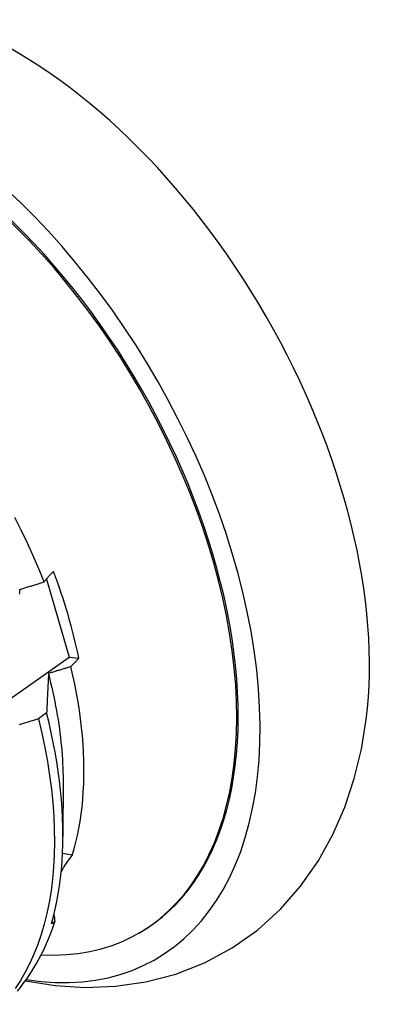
# Model space of a CAD drawing. Header units: inches. Extents: x 16 to 193, y 16 to 114.
# Tile 72 of 87: x 173.343 to 173.463, y 68.36 to 68.686. Entities that reach past the tile are written whole.
import ezdxf

# ---------------------------------------------------------------- set-up
doc = ezdxf.new("R2010")
doc.units = ezdxf.units.IN
doc.header["$MEASUREMENT"] = 0
doc.layers.add('Visible Edges(ANSI)', color=7, linetype='Continuous', lineweight=25)

msp = doc.modelspace()

# ---------------------------------------------------------------- linework, layer by layer
at = {"layer": 'Visible Edges(ANSI)'}
for p, q in [((173.35225, 68.50074), (173.35982, 68.47495)), ((173.35982, 68.47495), (173.36304, 68.47461)), ((173.35235, 68.45652), (173.34963, 68.45454)), ((173.35777, 68.43419), (173.35774, 68.41575)), ((173.3608, 68.40954), (173.35761, 68.41008)), ((173.35511, 68.38753), (173.35396, 68.38688)), ((173.38286, 68.3838), (173.38333, 68.38407))]:
    msp.add_line(p, q, dxfattribs=at)
at = {"layer": 'Visible Edges(ANSI)', "flags": 128}
for points in [[(173.35153, 68.49984), (173.34978, 68.50413), (173.34794, 68.50841), (173.346, 68.51267), (173.34396, 68.5169), (173.34183, 68.52112)], [(173.35153, 68.49984), (173.35164, 68.49998), (173.35176, 68.50013), (173.35187, 68.50027), (173.35199, 68.50041), (173.3521, 68.50056), (173.35222, 68.5007), (173.35234, 68.50084), (173.35246, 68.50099), (173.35259, 68.50113), (173.35271, 68.50127), (173.35284, 68.50142), (173.35297, 68.50156), (173.3531, 68.50171), (173.35323, 68.50185), (173.35336, 68.502), (173.35349, 68.50214), (173.35363, 68.50228), (173.35377, 68.50243), (173.35391, 68.50257), (173.35405, 68.50272), (173.35419, 68.50286), (173.35433, 68.50301), (173.35448, 68.50316), (173.35462, 68.5033)], [(173.34345, 68.49732), (173.34379, 68.49743), (173.34412, 68.49753), (173.34446, 68.49764), (173.3448, 68.49774), (173.34514, 68.49784), (173.34547, 68.49795), (173.34581, 68.49805), (173.34615, 68.49816), (173.34648, 68.49826), (173.34682, 68.49837), (173.34716, 68.49847), (173.34749, 68.49858), (173.34783, 68.49868), (173.34817, 68.49879), (173.3485, 68.49889), (173.34884, 68.499), (173.34918, 68.4991), (173.34951, 68.49921), (173.34985, 68.49931), (173.35019, 68.49942), (173.35052, 68.49952), (173.35086, 68.49963), (173.3512, 68.49974), (173.35153, 68.49984)], [(173.34343, 68.49574), (173.34344, 68.49627), (173.34344, 68.4968), (173.34345, 68.49732)], [(173.33844, 68.4599), (173.35982, 68.47495)], [(173.36304, 68.47461), (173.36292, 68.4745), (173.3628, 68.47438), (173.36268, 68.47426), (173.36256, 68.47415), (173.36244, 68.47403), (173.36232, 68.47391), (173.36221, 68.4738), (173.36209, 68.47368), (173.36198, 68.47356), (173.36187, 68.47345), (173.36176, 68.47333), (173.36165, 68.47321), (173.36154, 68.4731), (173.36143, 68.47298), (173.36132, 68.47287), (173.36121, 68.47275), (173.36111, 68.47263), (173.361, 68.47252), (173.3609, 68.4724), (173.3608, 68.47229), (173.3607, 68.47217), (173.3606, 68.47206), (173.3605, 68.47194), (173.3604, 68.47183)], [(173.35297, 68.46956), (173.35294, 68.46903), (173.35291, 68.4685), (173.35288, 68.46796), (173.35285, 68.46743), (173.35283, 68.46689), (173.3528, 68.46636), (173.35277, 68.46582), (173.35274, 68.46528), (173.35272, 68.46474), (173.35269, 68.4642), (173.35267, 68.46366), (173.35264, 68.46311), (173.35261, 68.46257), (173.35259, 68.46203), (173.35256, 68.46148), (173.35254, 68.46093), (173.35251, 68.46038), (173.35249, 68.45984), (173.35247, 68.45928), (173.35244, 68.45873), (173.35242, 68.45818), (173.3524, 68.45763), (173.35237, 68.45707), (173.35235, 68.45652)], [(173.35291, 68.46957), (173.3533, 68.46802), (173.35368, 68.46647), (173.35404, 68.46493), (173.35439, 68.4634), (173.35471, 68.46186), (173.35503, 68.46034), (173.35532, 68.45882), (173.3556, 68.45731), (173.35586, 68.4558), (173.35611, 68.4543), (173.35634, 68.45281), (173.35655, 68.45132), (173.35674, 68.44985), (173.35692, 68.44838), (173.35708, 68.44692), (173.35723, 68.44547), (173.35735, 68.44403), (173.35746, 68.44259), (173.35756, 68.44117), (173.35763, 68.43976), (173.35769, 68.43835), (173.35773, 68.43696), (173.35776, 68.43558), (173.35776, 68.43421)], [(173.3604, 68.47183), (173.36009, 68.47173), (173.35978, 68.47163), (173.35947, 68.47154), (173.35916, 68.47144), (173.35885, 68.47135), (173.35854, 68.47125), (173.35823, 68.47116), (173.35792, 68.47107), (173.35761, 68.47097), (173.3573, 68.47088), (173.35699, 68.47078), (173.35668, 68.47069), (173.35637, 68.47059), (173.35607, 68.4705), (173.35576, 68.4704), (173.35545, 68.47031), (173.35514, 68.47022), (173.35483, 68.47012), (173.35452, 68.47003), (173.35421, 68.46993), (173.3539, 68.46984), (173.35359, 68.46975), (173.35328, 68.46965), (173.35297, 68.46956)], [(173.3608, 68.40954), (173.36143, 68.41166), (173.362, 68.41384), (173.36252, 68.41607), (173.36299, 68.41834), (173.3634, 68.42066), (173.36375, 68.42303), (173.36405, 68.42545), (173.36429, 68.42791), (173.36447, 68.43041), (173.3646, 68.43295), (173.36467, 68.43553), (173.36468, 68.43815), (173.36464, 68.4408), (173.36453, 68.44349), (173.36438, 68.4462), (173.36416, 68.44895), (173.36389, 68.45174), (173.36356, 68.45454), (173.36317, 68.45737), (173.36273, 68.46023), (173.36223, 68.4631), (173.36167, 68.46599), (173.36106, 68.4689), (173.3604, 68.47183)], [(173.35396, 68.38688), (173.35462, 68.38927), (173.35521, 68.39171), (173.35574, 68.39422), (173.35621, 68.39677), (173.35662, 68.39938), (173.35696, 68.40204), (173.35725, 68.40474), (173.35747, 68.40749), (173.35762, 68.41029), (173.35771, 68.41313), (173.35774, 68.41602), (173.35771, 68.41894), (173.35761, 68.4219), (173.35745, 68.4249), (173.35722, 68.42794), (173.35694, 68.431), (173.35658, 68.4341), (173.35617, 68.43723), (173.35569, 68.44039), (173.35515, 68.44357), (173.35454, 68.44678), (173.35387, 68.45), (173.35314, 68.45325), (173.35235, 68.45652)], [(173.34963, 68.45454), (173.35075, 68.4498), (173.35174, 68.4451), (173.3526, 68.44044), (173.35332, 68.43584), (173.35391, 68.4313), (173.35437, 68.42682), (173.35469, 68.42241), (173.35488, 68.41808), (173.35493, 68.41383), (173.35485, 68.40966), (173.35463, 68.40558), (173.35428, 68.4016), (173.3538, 68.39772), (173.35319, 68.39395), (173.35244, 68.39029), (173.35157, 68.38674), (173.35056, 68.38332), (173.34943, 68.38002), (173.34817, 68.37684), (173.34679, 68.3738), (173.34529, 68.3709), (173.34367, 68.36813), (173.34193, 68.36551)], [(173.34963, 68.45454), (173.34836, 68.45416), (173.34709, 68.45378), (173.34583, 68.4534), (173.34456, 68.45302), (173.34329, 68.45265)], [(173.34533, 68.36804), (173.35515, 68.36648), (173.36512, 68.36585), (173.37517, 68.36621), (173.38519, 68.36765), (173.39504, 68.37023), (173.40459, 68.374), (173.41364, 68.37888), (173.42203, 68.3848), (173.42962, 68.39166), (173.43631, 68.3993), (173.44209, 68.40756), (173.44695, 68.41632), (173.45093, 68.42544), (173.45406, 68.43487), (173.45641, 68.44454), (173.45803, 68.4544)]]:
    msp.add_lwpolyline(points, dxfattribs=at)
at = {"layer": 'Visible Edges(ANSI)'}
for centre, major_axis, ratio, start_param, end_param in [((173.30573, 68.51884), (0.08271, -0.14363), 0.578093, 5.847071, 9.934273), ((173.34192, 68.53968), (-0.08271, 0.14363), 0.578093, 3.792594, 5.632184), ((173.30573, 68.51884), (0.07761, -0.13476), 0.578093, 0, 3.141593), ((173.30525, 68.51856), (-0.07761, 0.13476), 0.578093, 2.782688, 6.718054), ((173.26991, 68.49821), (0.06824, -0.11849), 0.578093, 1.059367, 1.290223), ((173.40069, 68.38595), (-0.04479, 0.01502), 0.726318, 5.997173, 6.185088), ((173.40069, 68.38595), (-0.04479, 0.01502), 0.726318, 0.324131, 0.388294), ((173.25052, 68.48705), (0.07761, -0.13476), 0.578093, 0.210605, 0.473173)]:
    msp.add_ellipse(centre, major_axis=major_axis, ratio=ratio, start_param=start_param, end_param=end_param, dxfattribs=at)

doc.saveas('drawing.dxf')
